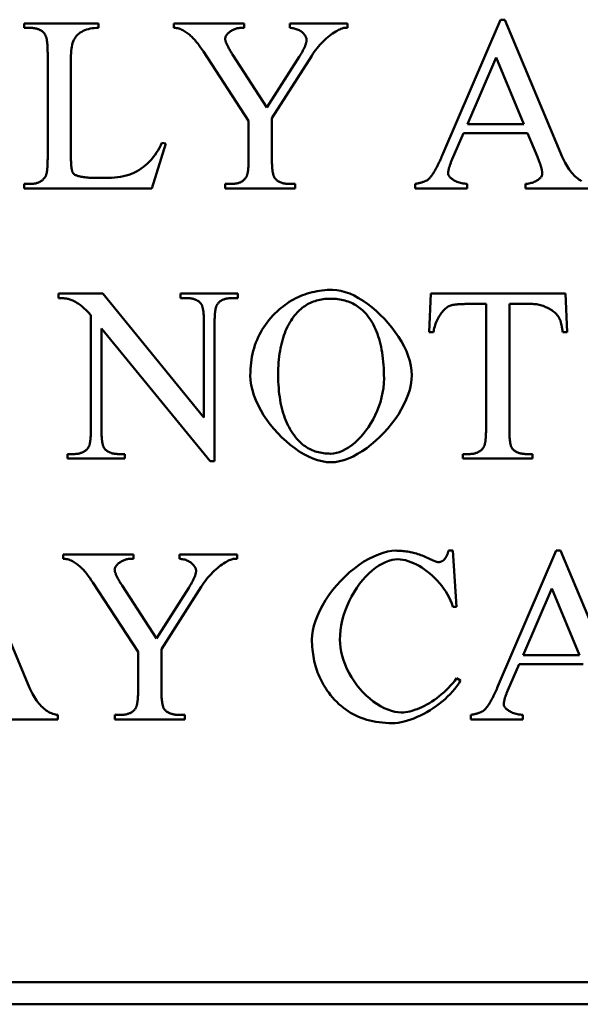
# Model space of a CAD drawing. Header units: millimetres. Extents: x 163 to 2699, y 224 to 730.
# Tile 4 of 168: x 207.21 to 212.31, y 436.52 to 445.48. Entities that reach past the tile are written whole.
import ezdxf

# ---------------------------------------------------------------- set-up
doc = ezdxf.new("R2010")
doc.units = ezdxf.units.MM
doc.layers.add('可見 (ISO)', color=7, linetype='Continuous', lineweight=50)

msp = doc.modelspace()

# ---------------------------------------------------------------- linework, layer by layer
at = {"layer": '可見 (ISO)'}
for p, q in [((207.2478, 445.4436), (207.9255, 445.4436)), ((207.2478, 445.4031), (207.2478, 445.4436)), ((207.3042, 445.4031), (207.2478, 445.4031)), ((207.9255, 445.4436), (207.9255, 445.4031)), ((208.6081, 445.4436), (209.2478, 445.4436)), ((208.6081, 445.4031), (208.6081, 445.4436)), ((209.2478, 445.4031), (209.2147, 445.4031)), ((209.2478, 445.4436), (209.2478, 445.4031)), ((209.6645, 445.4031), (209.6645, 445.4436)), ((209.6645, 445.4436), (210.189, 445.4436)), ((210.189, 445.4031), (210.1596, 445.4031)), ((210.189, 445.4436), (210.189, 445.4031)), ((211.0505, 444.2438), (211.5799, 445.4779)), ((211.5799, 445.4779), (211.6191, 445.4779)), ((211.6191, 445.4779), (212.1412, 444.2304)), ((207.4623, 444.2095), (207.4623, 445.1777)), ((207.6743, 445.1531), (207.6743, 444.2107)), ((209.2895, 444.5576), (208.8789, 445.1875)), ((209.1436, 445.1617), (209.4561, 444.6777)), ((209.4561, 444.6777), (209.7503, 445.1409)), ((209.863, 445.1495), (209.5015, 444.5808)), ((211.5395, 445.1335), (211.2784, 444.5269)), ((211.7919, 444.5269), (211.5395, 445.1335)), ((209.2895, 444.2034), (209.2895, 444.5576)), ((209.5015, 444.5808), (209.5015, 444.2034)), ((211.2784, 444.5269), (211.7919, 444.5269)), ((211.2429, 444.4448), (211.1412, 444.2095)), ((211.8262, 444.4448), (211.2429, 444.4448)), ((211.9157, 444.2304), (211.8262, 444.4448)), ((208.537, 444.3517), (208.4084, 443.9436)), ((208.5003, 444.359), (208.537, 444.3517)), ((207.2478, 443.984), (207.3042, 443.984)), ((207.2478, 443.9436), (207.2478, 443.984)), ((207.9059, 444.0392), (208.015, 444.0392)), ((209.0775, 443.984), (209.1302, 443.984)), ((209.0775, 443.9436), (209.0775, 443.984)), ((209.6645, 443.984), (209.7135, 443.984)), ((209.7135, 443.984), (209.7135, 443.9436)), ((210.8042, 443.9436), (210.8042, 443.984)), ((211.2772, 443.984), (211.2772, 443.9436)), ((211.8066, 443.9436), (211.8066, 443.984)), ((208.4084, 443.9436), (207.2478, 443.9436)), ((209.7135, 443.9436), (209.0775, 443.9436)), ((211.2772, 443.9436), (210.8042, 443.9436)), ((212.3985, 443.9436), (211.8066, 443.9436)), ((207.5597, 442.9458), (207.5597, 442.9862)), ((207.5597, 442.9862), (207.9641, 442.9862)), ((207.9641, 442.9862), (208.8833, 441.86)), ((208.6713, 442.9862), (209.1921, 442.9862)), ((208.6713, 442.9458), (208.6713, 442.9862)), ((209.1921, 442.9862), (209.1921, 442.9458)), ((210.9298, 442.6345), (210.947, 442.9862)), ((210.947, 442.9862), (212.1713, 442.9862)), ((212.1713, 442.9862), (212.1872, 442.6345)), ((208.7227, 442.9458), (208.6713, 442.9458)), ((209.1921, 442.9458), (209.1394, 442.9458)), ((211.4482, 442.8918), (211.2681, 442.8918)), ((211.4482, 441.746), (211.4482, 442.8918)), ((211.6602, 442.8918), (211.6602, 441.746)), ((211.871, 442.8918), (211.6602, 442.8918)), ((207.8551, 441.746), (207.8551, 442.7889)), ((208.8833, 441.86), (208.8833, 442.7264)), ((208.9801, 442.7264), (208.9801, 441.4617)), ((207.9519, 442.67), (207.9519, 441.746)), ((208.9409, 441.4617), (207.9519, 442.67)), ((210.9715, 442.6345), (210.9298, 442.6345)), ((212.1872, 442.6345), (212.1455, 442.6345)), ((207.6431, 441.5266), (207.6945, 441.5266)), ((207.6431, 441.4862), (207.6431, 441.5266)), ((208.1639, 441.4862), (207.6431, 441.4862)), ((208.1112, 441.5266), (208.1639, 441.5266)), ((208.1639, 441.5266), (208.1639, 441.4862)), ((208.9801, 441.4617), (208.9409, 441.4617)), ((211.2362, 441.5266), (211.2889, 441.5266)), ((211.2362, 441.4862), (211.2362, 441.5266)), ((211.871, 441.4862), (211.2362, 441.4862)), ((211.8195, 441.5266), (211.871, 441.5266)), ((211.871, 441.5266), (211.871, 441.4862)), ((206.776, 440.6481), (207.2981, 439.4005)), ((207.6032, 440.6137), (208.2429, 440.6137)), ((207.6032, 440.5733), (207.6032, 440.6137)), ((208.2429, 440.5733), (208.2098, 440.5733)), ((208.2429, 440.6137), (208.2429, 440.5733)), ((208.6596, 440.5733), (208.6596, 440.6137)), ((208.6596, 440.6137), (209.1841, 440.6137)), ((209.1841, 440.5733), (209.1547, 440.5733)), ((209.1841, 440.6137), (209.1841, 440.5733)), ((211.1069, 440.6481), (211.1461, 440.6481)), ((211.1461, 440.6481), (211.1804, 440.1383)), ((211.5566, 439.414), (212.086, 440.6481)), ((212.086, 440.6481), (212.1253, 440.6481)), ((212.1253, 440.6481), (212.6473, 439.4005)), ((208.2846, 439.7277), (207.874, 440.3576)), ((208.1387, 440.3319), (208.4512, 439.8478)), ((208.4512, 439.8478), (208.7454, 440.311)), ((208.8581, 440.3196), (208.4966, 439.751)), ((212.0456, 440.3037), (211.7846, 439.6971)), ((212.2981, 439.6971), (212.0456, 440.3037)), ((211.1804, 440.1383), (211.1461, 440.1383)), ((208.2846, 439.3735), (208.2846, 439.7277)), ((208.4966, 439.751), (208.4966, 439.3735)), ((211.7846, 439.6971), (212.2981, 439.6971)), ((211.749, 439.615), (211.6473, 439.3797)), ((212.3324, 439.615), (211.749, 439.615)), ((211.1804, 439.4875), (211.2147, 439.4655)), ((207.5554, 439.1542), (207.5554, 439.1137)), ((208.0726, 439.1542), (208.1253, 439.1542)), ((208.0726, 439.1137), (208.0726, 439.1542)), ((208.6596, 439.1542), (208.7086, 439.1542)), ((208.7086, 439.1542), (208.7086, 439.1137)), ((211.3103, 439.1137), (211.3103, 439.1542)), ((211.7834, 439.1542), (211.7834, 439.1137)), ((207.5554, 439.1137), (206.9635, 439.1137)), ((208.7086, 439.1137), (208.0726, 439.1137)), ((211.7834, 439.1137), (211.3103, 439.1137)), ((203.6645, 436.7216), (259.6645, 436.7216)), ((259.6645, 436.5216), (203.6645, 436.5216))]:
    msp.add_line(p, q, dxfattribs=at)
at = {"layer": '可見 (ISO)', "flags": 128}
for points in [[(207.4316, 445.3541), (207.428, 445.3581), (207.4242, 445.362), (207.4203, 445.3656), (207.4162, 445.3691), (207.412, 445.3724), (207.4076, 445.3756), (207.4031, 445.3786), (207.3984, 445.3814), (207.3936, 445.384), (207.3887, 445.3865), (207.3836, 445.3888), (207.3783, 445.3909), (207.3729, 445.3928), (207.3674, 445.3946), (207.3617, 445.3963), (207.3559, 445.3977), (207.35, 445.399), (207.3439, 445.4001), (207.3376, 445.401), (207.3312, 445.4018), (207.3247, 445.4024), (207.318, 445.4028), (207.3112, 445.4031), (207.3042, 445.4031)], [(207.9255, 445.4031), (207.9058, 445.4029), (207.8866, 445.4016), (207.868, 445.3994), (207.8501, 445.3964), (207.833, 445.3924), (207.8166, 445.3877), (207.801, 445.382), (207.7862, 445.3756), (207.7724, 445.3684), (207.7593, 445.3603), (207.7473, 445.3514), (207.7361, 445.3417), (207.7259, 445.3312), (207.7166, 445.3198), (207.7083, 445.3076), (207.7009, 445.2945), (207.6944, 445.2804), (207.6889, 445.2654), (207.6843, 445.2494), (207.6806, 445.2324), (207.6778, 445.2144), (207.6758, 445.1952), (207.6747, 445.1748), (207.6743, 445.1531)], [(208.6718, 445.3921), (208.67, 445.393), (208.668, 445.3939), (208.666, 445.3947), (208.6639, 445.3955), (208.6618, 445.3962), (208.6596, 445.3969), (208.6573, 445.3976), (208.6549, 445.3982), (208.6525, 445.3988), (208.65, 445.3994), (208.6475, 445.3999), (208.6449, 445.4004), (208.6422, 445.4008), (208.6394, 445.4012), (208.6366, 445.4016), (208.6337, 445.4019), (208.6307, 445.4022), (208.6277, 445.4025), (208.6246, 445.4027), (208.6215, 445.4028), (208.6182, 445.403), (208.6149, 445.4031), (208.6115, 445.4031), (208.6081, 445.4031)], [(209.2147, 445.4031), (209.2081, 445.4029), (209.2012, 445.4022), (209.194, 445.4009), (209.1866, 445.3993), (209.179, 445.3972), (209.1714, 445.3947), (209.1637, 445.3919), (209.1559, 445.3886), (209.1483, 445.3851), (209.1407, 445.3812), (209.1334, 445.377), (209.1262, 445.3725), (209.1193, 445.3678), (209.1127, 445.3628), (209.1065, 445.3577), (209.1007, 445.3523), (209.0954, 445.3468), (209.0906, 445.3411), (209.0865, 445.3353), (209.0829, 445.3294), (209.0801, 445.3234), (209.078, 445.3173), (209.0767, 445.3112), (209.0762, 445.3051)], [(209.8164, 445.2953), (209.8161, 445.3008), (209.8151, 445.3065), (209.8135, 445.3125), (209.8112, 445.3186), (209.8083, 445.3248), (209.8048, 445.331), (209.8007, 445.3373), (209.796, 445.3435), (209.7908, 445.3496), (209.7851, 445.3555), (209.7788, 445.3613), (209.772, 445.3668), (209.7648, 445.3721), (209.7571, 445.3771), (209.7491, 445.3817), (209.7407, 445.386), (209.7319, 445.3898), (209.7229, 445.3932), (209.7135, 445.3962), (209.704, 445.3986), (209.6943, 445.4006), (209.6844, 445.402), (209.6745, 445.4029), (209.6645, 445.4031)], [(210.1596, 445.4031), (210.1541, 445.4026), (210.147, 445.401), (210.1386, 445.3984), (210.1289, 445.3947), (210.1182, 445.3901), (210.1066, 445.3844), (210.0942, 445.3778), (210.0811, 445.3702), (210.0675, 445.3618), (210.0535, 445.3524), (210.0393, 445.3422), (210.0248, 445.3312), (210.0102, 445.3194), (209.9956, 445.3069), (209.981, 445.2936), (209.9666, 445.2797), (209.9525, 445.2651), (209.9385, 445.25), (209.9249, 445.2343), (209.9117, 445.2181), (209.8988, 445.2015), (209.8864, 445.1845), (209.8745, 445.1671), (209.863, 445.1495)], [(207.4623, 445.1777), (207.4622, 445.1892), (207.4621, 445.2004), (207.4618, 445.2112), (207.4614, 445.2217), (207.4609, 445.2318), (207.4604, 445.2415), (207.4597, 445.2509), (207.4589, 445.2599), (207.458, 445.2685), (207.457, 445.2768), (207.4558, 445.2847), (207.4546, 445.2922), (207.4533, 445.2994), (207.4518, 445.3062), (207.4503, 445.3127), (207.4487, 445.3187), (207.4469, 445.3244), (207.445, 445.3298), (207.4431, 445.3347), (207.441, 445.3394), (207.4388, 445.3436), (207.4365, 445.3475), (207.4341, 445.351), (207.4316, 445.3541)], [(208.8789, 445.1875), (208.8699, 445.201), (208.861, 445.2139), (208.8523, 445.2263), (208.8438, 445.2382), (208.8354, 445.2496), (208.8271, 445.2605), (208.8189, 445.2709), (208.8108, 445.2808), (208.8027, 445.2903), (208.7947, 445.2994), (208.7867, 445.3081), (208.7786, 445.3164), (208.7705, 445.3244), (208.7623, 445.332), (208.7541, 445.3392), (208.7457, 445.3461), (208.7372, 445.3528), (208.7285, 445.3591), (208.7196, 445.3652), (208.7106, 445.371), (208.7013, 445.3766), (208.6918, 445.382), (208.6819, 445.3871), (208.6718, 445.3921)], [(209.0762, 445.3051), (209.0764, 445.3017), (209.0767, 445.2981), (209.0773, 445.2943), (209.0781, 445.2902), (209.0792, 445.2859), (209.0805, 445.2814), (209.082, 445.2767), (209.0837, 445.2717), (209.0857, 445.2666), (209.0879, 445.2612), (209.0904, 445.2555), (209.0931, 445.2497), (209.096, 445.2436), (209.0992, 445.2373), (209.1026, 445.2307), (209.1062, 445.224), (209.1101, 445.217), (209.1142, 445.2097), (209.1185, 445.2023), (209.1231, 445.1946), (209.1278, 445.1868), (209.1329, 445.1786), (209.1381, 445.1703), (209.1436, 445.1617)], [(209.7503, 445.1409), (209.7557, 445.1495), (209.7608, 445.1579), (209.7658, 445.1661), (209.7705, 445.1741), (209.775, 445.182), (209.7792, 445.1896), (209.7832, 445.1971), (209.787, 445.2043), (209.7906, 445.2114), (209.7939, 445.2183), (209.797, 445.225), (209.7999, 445.2316), (209.8025, 445.2379), (209.805, 445.2441), (209.8071, 445.25), (209.8091, 445.2558), (209.8108, 445.2614), (209.8123, 445.2668), (209.8136, 445.272), (209.8146, 445.2771), (209.8154, 445.2819), (209.816, 445.2866), (209.8163, 445.291), (209.8164, 445.2953)], [(208.015, 444.0392), (208.0434, 444.0397), (208.0712, 444.0414), (208.0983, 444.0442), (208.1248, 444.0482), (208.1506, 444.0533), (208.1757, 444.0597), (208.2002, 444.0673), (208.2241, 444.0762), (208.2472, 444.0862), (208.2697, 444.0975), (208.2915, 444.1099), (208.3126, 444.1235), (208.333, 444.1382), (208.3526, 444.1541), (208.3714, 444.1709), (208.3895, 444.1888), (208.4067, 444.2076), (208.423, 444.2272), (208.4384, 444.2477), (208.4528, 444.2689), (208.4663, 444.2907), (208.4787, 444.3131), (208.4901, 444.3359), (208.5003, 444.359)], [(210.9255, 444.0269), (210.9302, 444.0316), (210.935, 444.0367), (210.9398, 444.0421), (210.9446, 444.0479), (210.9495, 444.0541), (210.9545, 444.0607), (210.9594, 444.0677), (210.9645, 444.075), (210.9695, 444.0827), (210.9746, 444.0908), (210.9798, 444.0993), (210.9849, 444.1081), (210.9902, 444.1173), (210.9954, 444.1269), (211.0008, 444.1369), (211.0061, 444.1473), (211.0115, 444.158), (211.017, 444.1692), (211.0224, 444.1807), (211.028, 444.1925), (211.0335, 444.2048), (211.0392, 444.2174), (211.0448, 444.2304), (211.0505, 444.2438)], [(207.439, 444.0465), (207.4409, 444.0496), (207.4427, 444.0529), (207.4444, 444.0566), (207.4461, 444.0606), (207.4477, 444.0649), (207.4492, 444.0696), (207.4506, 444.0746), (207.4519, 444.0799), (207.4532, 444.0855), (207.4544, 444.0915), (207.4554, 444.0978), (207.4565, 444.1044), (207.4574, 444.1114), (207.4582, 444.1187), (207.459, 444.1263), (207.4597, 444.1342), (207.4603, 444.1425), (207.4608, 444.1511), (207.4613, 444.16), (207.4616, 444.1692), (207.4619, 444.1788), (207.4621, 444.1887), (207.4622, 444.199), (207.4623, 444.2095)], [(207.6743, 444.2107), (207.6743, 444.2032), (207.6744, 444.1958), (207.6746, 444.1887), (207.6748, 444.1817), (207.675, 444.1749), (207.6754, 444.1684), (207.6757, 444.162), (207.6762, 444.1559), (207.6767, 444.1499), (207.6773, 444.1441), (207.6779, 444.1386), (207.6786, 444.1332), (207.6793, 444.1281), (207.6801, 444.1231), (207.681, 444.1184), (207.6819, 444.1138), (207.6829, 444.1094), (207.6839, 444.1053), (207.685, 444.1013), (207.6862, 444.0976), (207.6874, 444.094), (207.6887, 444.0906), (207.69, 444.0875), (207.6914, 444.0845)], [(209.265, 444.0416), (209.267, 444.0447), (209.2689, 444.0482), (209.2707, 444.0519), (209.2725, 444.056), (209.2741, 444.0604), (209.2757, 444.0651), (209.2772, 444.0701), (209.2786, 444.0754), (209.2799, 444.081), (209.2811, 444.087), (209.2823, 444.0933), (209.2833, 444.0998), (209.2843, 444.1067), (209.2852, 444.1139), (209.286, 444.1215), (209.2868, 444.1293), (209.2874, 444.1375), (209.2879, 444.1459), (209.2884, 444.1547), (209.2888, 444.1638), (209.2891, 444.1733), (209.2893, 444.183), (209.2894, 444.193), (209.2895, 444.2034)], [(209.5015, 444.2034), (209.5015, 444.192), (209.5017, 444.181), (209.502, 444.1704), (209.5023, 444.1601), (209.5028, 444.1502), (209.5034, 444.1407), (209.5041, 444.1315), (209.5049, 444.1226), (209.5058, 444.1142), (209.5068, 444.1061), (209.5079, 444.0983), (209.5091, 444.091), (209.5105, 444.0839), (209.5119, 444.0773), (209.5135, 444.071), (209.5151, 444.065), (209.5169, 444.0595), (209.5187, 444.0543), (209.5207, 444.0494), (209.5228, 444.0449), (209.5249, 444.0408), (209.5272, 444.037), (209.5296, 444.0336), (209.5321, 444.0306)], [(211.1412, 444.2095), (211.1381, 444.2022), (211.1351, 444.1951), (211.1323, 444.1882), (211.1296, 444.1814), (211.127, 444.1747), (211.1246, 444.1682), (211.1223, 444.1619), (211.1201, 444.1557), (211.118, 444.1497), (211.1161, 444.1439), (211.1144, 444.1382), (211.1127, 444.1326), (211.1112, 444.1272), (211.1098, 444.122), (211.1085, 444.1169), (211.1074, 444.112), (211.1064, 444.1073), (211.1056, 444.1027), (211.1049, 444.0982), (211.1043, 444.0939), (211.1038, 444.0898), (211.1035, 444.0859), (211.1033, 444.082), (211.1032, 444.0784)], [(211.9598, 444.0759), (211.9597, 444.0801), (211.9595, 444.0845), (211.9591, 444.0891), (211.9586, 444.0938), (211.9579, 444.0988), (211.9571, 444.104), (211.9561, 444.1093), (211.9549, 444.1149), (211.9536, 444.1206), (211.9522, 444.1266), (211.9506, 444.1327), (211.9488, 444.1391), (211.9469, 444.1456), (211.9448, 444.1523), (211.9426, 444.1592), (211.9402, 444.1664), (211.9377, 444.1737), (211.935, 444.1812), (211.9322, 444.1889), (211.9292, 444.1968), (211.926, 444.2049), (211.9228, 444.2132), (211.9193, 444.2217), (211.9157, 444.2304)], [(212.1412, 444.2304), (212.1492, 444.2118), (212.1576, 444.194), (212.1664, 444.1767), (212.1756, 444.1602), (212.1851, 444.1443), (212.1949, 444.1291), (212.2049, 444.1146), (212.2153, 444.1009), (212.2259, 444.0878), (212.2367, 444.0754), (212.2477, 444.0638), (212.2588, 444.053), (212.2702, 444.0428), (212.2816, 444.0335), (212.2932, 444.0249), (212.3049, 444.0171), (212.3166, 444.0101)], [(207.6914, 444.0845), (207.6933, 444.0816), (207.6957, 444.0787), (207.6985, 444.0759), (207.7019, 444.0731), (207.7057, 444.0703), (207.7101, 444.0676), (207.7151, 444.065), (207.7206, 444.0624), (207.7268, 444.0599), (207.7335, 444.0576), (207.741, 444.0553), (207.749, 444.0531), (207.7578, 444.0511), (207.7673, 444.0492), (207.7775, 444.0474), (207.7885, 444.0458), (207.8002, 444.0443), (207.8128, 444.043), (207.8261, 444.0419), (207.8403, 444.0409), (207.8554, 444.0402), (207.8713, 444.0396), (207.8881, 444.0393), (207.9059, 444.0392)], [(211.1032, 444.0784), (211.1035, 444.074), (211.1046, 444.0695), (211.1063, 444.0648), (211.1086, 444.06), (211.1116, 444.0551), (211.1152, 444.0502), (211.1195, 444.0453), (211.1244, 444.0403), (211.1298, 444.0354), (211.1359, 444.0305), (211.1426, 444.0258), (211.1498, 444.0211), (211.1576, 444.0166), (211.1659, 444.0122), (211.1748, 444.0081), (211.1842, 444.0041), (211.1941, 444.0005), (211.2045, 443.997), (211.2155, 443.994), (211.2269, 443.9912), (211.2388, 443.9888), (211.2511, 443.9868), (211.264, 443.9852), (211.2772, 443.984)], [(211.8066, 443.984), (211.8177, 443.9849), (211.8284, 443.9862), (211.8389, 443.9879), (211.849, 443.99), (211.8589, 443.9925), (211.8683, 443.9953), (211.8774, 443.9984), (211.8861, 444.0019), (211.8944, 444.0056), (211.9023, 444.0095), (211.9098, 444.0137), (211.9168, 444.018), (211.9233, 444.0226), (211.9294, 444.0272), (211.9349, 444.032), (211.94, 444.0369), (211.9445, 444.0418), (211.9485, 444.0468), (211.9519, 444.0517), (211.9547, 444.0567), (211.9569, 444.0616), (211.9585, 444.0665), (211.9595, 444.0713), (211.9598, 444.0759)], [(207.3042, 443.984), (207.312, 443.9841), (207.3195, 443.9845), (207.3269, 443.985), (207.3341, 443.9858), (207.3412, 443.9867), (207.348, 443.9879), (207.3546, 443.9893), (207.3611, 443.991), (207.3674, 443.9928), (207.3735, 443.9949), (207.3794, 443.9972), (207.3851, 443.9997), (207.3906, 444.0024), (207.3959, 444.0053), (207.4011, 444.0084), (207.406, 444.0118), (207.4108, 444.0154), (207.4154, 444.0192), (207.4198, 444.0232), (207.424, 444.0274), (207.428, 444.0319), (207.4319, 444.0365), (207.4355, 444.0414), (207.439, 444.0465)], [(209.1302, 443.984), (209.138, 443.9841), (209.1457, 443.9844), (209.1532, 443.9849), (209.1605, 443.9856), (209.1675, 443.9865), (209.1744, 443.9876), (209.1811, 443.9889), (209.1876, 443.9904), (209.1939, 443.9921), (209.2, 443.994), (209.2059, 443.9961), (209.2117, 443.9984), (209.2172, 444.0009), (209.2225, 444.0036), (209.2276, 444.0065), (209.2326, 444.0096), (209.2373, 444.0129), (209.2418, 444.0164), (209.2462, 444.0201), (209.2503, 444.024), (209.2543, 444.0281), (209.258, 444.0324), (209.2616, 444.0369), (209.265, 444.0416)], [(209.5321, 444.0306), (209.5357, 444.0268), (209.5394, 444.0232), (209.5433, 444.0197), (209.5474, 444.0164), (209.5516, 444.0132), (209.556, 444.0102), (209.5606, 444.0074), (209.5654, 444.0047), (209.5703, 444.0022), (209.5754, 443.9999), (209.5806, 443.9977), (209.586, 443.9957), (209.5916, 443.9938), (209.5974, 443.9921), (209.6034, 443.9906), (209.6095, 443.9892), (209.6157, 443.988), (209.6222, 443.9869), (209.6288, 443.986), (209.6356, 443.9853), (209.6426, 443.9848), (209.6497, 443.9844), (209.657, 443.9841), (209.6645, 443.984)], [(210.8042, 443.984), (210.8119, 443.9855), (210.8194, 443.9869), (210.8267, 443.9885), (210.8338, 443.99), (210.8406, 443.9915), (210.8472, 443.9931), (210.8535, 443.9948), (210.8596, 443.9964), (210.8655, 443.9981), (210.8711, 443.9998), (210.8765, 444.0016), (210.8817, 444.0033), (210.8866, 444.0051), (210.8913, 444.007), (210.8958, 444.0088), (210.9, 444.0107), (210.904, 444.0126), (210.9078, 444.0146), (210.9113, 444.0166), (210.9146, 444.0186), (210.9177, 444.0206), (210.9205, 444.0227), (210.9231, 444.0248), (210.9255, 444.0269)], [(209.5487, 442.8244), (209.5664, 442.8404), (209.5844, 442.8558), (209.6027, 442.8704), (209.6213, 442.8844), (209.6402, 442.8976), (209.6593, 442.9102), (209.6788, 442.9221), (209.6985, 442.9334), (209.7185, 442.9439), (209.7388, 442.9538), (209.7594, 442.963), (209.7803, 442.9715), (209.8015, 442.9793), (209.823, 442.9865), (209.8447, 442.9929), (209.8668, 442.9987), (209.8891, 443.0038), (209.9118, 443.0083), (209.9347, 443.012), (209.9579, 443.0151), (209.9814, 443.0175), (210.0052, 443.0192), (210.0292, 443.0202), (210.0536, 443.0205)], [(210.0536, 443.0205), (210.0909, 443.0182), (210.1293, 443.0116), (210.1687, 443.0008), (210.2087, 442.9861), (210.2491, 442.9678), (210.2898, 442.946), (210.3303, 442.9211), (210.3706, 442.8932), (210.4103, 442.8626), (210.4492, 442.8296), (210.4871, 442.7944), (210.5237, 442.7572), (210.5588, 442.7183), (210.5921, 442.6778), (210.6234, 442.6362), (210.6525, 442.5935), (210.679, 442.5501), (210.7028, 442.5061), (210.7236, 442.4619), (210.7412, 442.4176), (210.7553, 442.3735), (210.7656, 442.3298), (210.772, 442.2868), (210.7742, 442.2448)], [(207.6566, 442.936), (207.6538, 442.9368), (207.651, 442.9375), (207.6481, 442.9383), (207.645, 442.939), (207.6418, 442.9396), (207.6386, 442.9402), (207.6351, 442.9408), (207.6316, 442.9414), (207.628, 442.9419), (207.6243, 442.9424), (207.6204, 442.9429), (207.6164, 442.9433), (207.6123, 442.9437), (207.6081, 442.9441), (207.6038, 442.9444), (207.5994, 442.9447), (207.5948, 442.9449), (207.5901, 442.9452), (207.5854, 442.9453), (207.5805, 442.9455), (207.5755, 442.9456), (207.5703, 442.9457), (207.5651, 442.9457), (207.5597, 442.9458)], [(207.8551, 442.7889), (207.8469, 442.7984), (207.8388, 442.8076), (207.8306, 442.8165), (207.8224, 442.8252), (207.8142, 442.8335), (207.806, 442.8415), (207.7977, 442.8493), (207.7894, 442.8567), (207.7812, 442.8639), (207.7729, 442.8707), (207.7646, 442.8773), (207.7563, 442.8836), (207.748, 442.8896), (207.7396, 442.8952), (207.7313, 442.9006), (207.723, 442.9057), (207.7147, 442.9105), (207.7064, 442.915), (207.698, 442.9193), (207.6897, 442.9232), (207.6814, 442.9268), (207.6731, 442.9302), (207.6648, 442.9332), (207.6566, 442.936)], [(208.8526, 442.8992), (208.8491, 442.903), (208.8454, 442.9066), (208.8415, 442.9101), (208.8374, 442.9134), (208.8332, 442.9166), (208.8289, 442.9196), (208.8244, 442.9224), (208.8197, 442.9251), (208.8148, 442.9276), (208.8098, 442.9299), (208.8047, 442.9321), (208.7993, 442.9341), (208.7938, 442.936), (208.7882, 442.9377), (208.7824, 442.9392), (208.7764, 442.9406), (208.7702, 442.9418), (208.7639, 442.9429), (208.7575, 442.9437), (208.7508, 442.9445), (208.7441, 442.945), (208.7371, 442.9454), (208.73, 442.9457), (208.7227, 442.9458)], [(208.8833, 442.7264), (208.8832, 442.7378), (208.8831, 442.7488), (208.8828, 442.7594), (208.8824, 442.7697), (208.8819, 442.7796), (208.8814, 442.7891), (208.8807, 442.7983), (208.8799, 442.8071), (208.879, 442.8156), (208.8779, 442.8237), (208.8768, 442.8315), (208.8756, 442.8388), (208.8743, 442.8459), (208.8728, 442.8525), (208.8713, 442.8588), (208.8697, 442.8647), (208.8679, 442.8703), (208.866, 442.8755), (208.8641, 442.8804), (208.862, 442.8849), (208.8598, 442.889), (208.8575, 442.8928), (208.8551, 442.8962), (208.8526, 442.8992)], [(209.1394, 442.9458), (209.1315, 442.9457), (209.1239, 442.9454), (209.1164, 442.9449), (209.1091, 442.9442), (209.102, 442.9433), (209.0951, 442.9422), (209.0884, 442.9409), (209.0819, 442.9394), (209.0756, 442.9377), (209.0695, 442.9358), (209.0636, 442.9337), (209.0579, 442.9314), (209.0524, 442.9289), (209.0471, 442.9262), (209.0419, 442.9233), (209.037, 442.9202), (209.0323, 442.9169), (209.0277, 442.9134), (209.0234, 442.9097), (209.0192, 442.9058), (209.0153, 442.9017), (209.0115, 442.8974), (209.008, 442.8929), (209.0046, 442.8882)], [(210.0328, 442.9396), (210.0162, 442.9394), (209.9998, 442.9386), (209.9838, 442.9373), (209.968, 442.9355), (209.9525, 442.9331), (209.9373, 442.9303), (209.9223, 442.9269), (209.9076, 442.923), (209.8932, 442.9186), (209.8791, 442.9137), (209.8653, 442.9082), (209.8517, 442.9023), (209.8384, 442.8958), (209.8254, 442.8888), (209.8127, 442.8812), (209.8002, 442.8732), (209.788, 442.8646), (209.7761, 442.8555), (209.7645, 442.8459), (209.7531, 442.8358), (209.742, 442.8252), (209.7312, 442.814), (209.7207, 442.8023), (209.7105, 442.7901)], [(210.3686, 442.7889), (210.3583, 442.8012), (210.3477, 442.813), (210.3368, 442.8242), (210.3255, 442.835), (210.314, 442.8452), (210.3021, 442.8548), (210.2899, 442.864), (210.2773, 442.8726), (210.2645, 442.8808), (210.2513, 442.8883), (210.2378, 442.8954), (210.224, 442.902), (210.2098, 442.908), (210.1953, 442.9135), (210.1805, 442.9184), (210.1654, 442.9229), (210.15, 442.9268), (210.1342, 442.9302), (210.1181, 442.9331), (210.1017, 442.9354), (210.0849, 442.9373), (210.0679, 442.9386), (210.0505, 442.9394), (210.0328, 442.9396)], [(211.2681, 442.8918), (211.2594, 442.8918), (211.2509, 442.8917), (211.2427, 442.8916), (211.2346, 442.8914), (211.2268, 442.8912), (211.2192, 442.8908), (211.2118, 442.8905), (211.2046, 442.8901), (211.1976, 442.8896), (211.1909, 442.8891), (211.1843, 442.8885), (211.178, 442.8879), (211.1719, 442.8872), (211.166, 442.8864), (211.1603, 442.8856), (211.1548, 442.8848), (211.1495, 442.8838), (211.1444, 442.8829), (211.1396, 442.8819), (211.135, 442.8808), (211.1305, 442.8796), (211.1263, 442.8785), (211.1223, 442.8772), (211.1186, 442.8759)], [(212.1124, 442.7668), (212.1077, 442.7748), (212.1023, 442.7827), (212.096, 442.7905), (212.0891, 442.7982), (212.0815, 442.8058), (212.0733, 442.8133), (212.0646, 442.8205), (212.0553, 442.8276), (212.0455, 442.8344), (212.0353, 442.841), (212.0247, 442.8473), (212.0138, 442.8532), (212.0025, 442.8589), (211.991, 442.8642), (211.9793, 442.8691), (211.9674, 442.8736), (211.9553, 442.8777), (211.9432, 442.8813), (211.931, 442.8844), (211.9189, 442.887), (211.9067, 442.8891), (211.8947, 442.8906), (211.8828, 442.8915), (211.871, 442.8918)], [(209.0046, 442.8882), (209.0026, 442.885), (209.0007, 442.8816), (208.9988, 442.8779), (208.9971, 442.8738), (208.9954, 442.8694), (208.9939, 442.8647), (208.9924, 442.8597), (208.991, 442.8544), (208.9897, 442.8488), (208.9884, 442.8428), (208.9873, 442.8365), (208.9862, 442.83), (208.9852, 442.8231), (208.9843, 442.8158), (208.9835, 442.8083), (208.9828, 442.8005), (208.9822, 442.7923), (208.9816, 442.7838), (208.9811, 442.7751), (208.9808, 442.766), (208.9805, 442.7565), (208.9803, 442.7468), (208.9801, 442.7368), (208.9801, 442.7264)], [(209.3048, 442.2423), (209.3053, 442.2718), (209.3065, 442.3009), (209.3086, 442.3294), (209.3116, 442.3576), (209.3154, 442.3852), (209.3201, 442.4124), (209.3256, 442.4392), (209.3319, 442.4655), (209.3391, 442.4914), (209.3472, 442.5167), (209.3561, 442.5417), (209.3658, 442.5662), (209.3764, 442.5902), (209.3878, 442.6138), (209.4001, 442.6369), (209.4132, 442.6595), (209.4272, 442.6817), (209.442, 442.7035), (209.4577, 442.7248), (209.4742, 442.7456), (209.4916, 442.766), (209.5098, 442.7859), (209.5288, 442.8054), (209.5487, 442.8244)], [(211.1186, 442.8759), (211.1112, 442.8728), (211.1037, 442.8687), (211.0961, 442.8637), (211.0883, 442.8579), (211.0804, 442.8512), (211.0725, 442.8437), (211.0646, 442.8355), (211.0567, 442.8267), (211.049, 442.8172), (211.0414, 442.8071), (211.0339, 442.7966), (211.0266, 442.7855), (211.0197, 442.7741), (211.013, 442.7622), (211.0066, 442.7501), (211.0006, 442.7377), (210.9951, 442.725), (210.99, 442.7122), (210.9854, 442.6993), (210.9814, 442.6862), (210.9779, 442.6732), (210.9751, 442.6602), (210.9729, 442.6473), (210.9715, 442.6345)], [(209.7105, 442.7901), (209.6981, 442.7743), (209.6862, 442.7579), (209.6749, 442.7409), (209.664, 442.7233), (209.6538, 442.7051), (209.644, 442.6863), (209.6348, 442.6669), (209.626, 442.6469), (209.6179, 442.6263), (209.6102, 442.6051), (209.6031, 442.5833), (209.5965, 442.561), (209.5904, 442.538), (209.5849, 442.5144), (209.5799, 442.4903), (209.5754, 442.4655), (209.5714, 442.4402), (209.568, 442.4142), (209.5651, 442.3877), (209.5627, 442.3605), (209.5609, 442.3328), (209.5596, 442.3045), (209.5588, 442.2755), (209.5585, 442.246)], [(210.5205, 442.2154), (210.5203, 442.2471), (210.5195, 442.2781), (210.5181, 442.3085), (210.5163, 442.3382), (210.5139, 442.3672), (210.511, 442.3955), (210.5076, 442.4232), (210.5036, 442.4501), (210.4992, 442.4764), (210.4941, 442.502), (210.4886, 442.5269), (210.4825, 442.5512), (210.4759, 442.5747), (210.4688, 442.5976), (210.4612, 442.6198), (210.453, 442.6413), (210.4443, 442.6621), (210.435, 442.6823), (210.4253, 442.7018), (210.415, 442.7205), (210.4042, 442.7387), (210.3928, 442.7561), (210.381, 442.7728), (210.3686, 442.7889)], [(212.1455, 442.6345), (212.1445, 442.6421), (212.1434, 442.6495), (212.1423, 442.6567), (212.1412, 442.6637), (212.14, 442.6706), (212.1389, 442.6772), (212.1376, 442.6837), (212.1364, 442.69), (212.1351, 442.6962), (212.1338, 442.7021), (212.1325, 442.7079), (212.1311, 442.7135), (212.1297, 442.719), (212.1283, 442.7242), (212.1269, 442.7293), (212.1254, 442.7342), (212.1239, 442.7389), (212.1223, 442.7434), (212.1207, 442.7478), (212.1191, 442.7519), (212.1175, 442.7559), (212.1158, 442.7597), (212.1142, 442.7634), (212.1124, 442.7668)], [(210.0365, 441.4519), (209.9972, 441.4541), (209.9569, 441.4608), (209.916, 441.4715), (209.8746, 441.4861), (209.833, 441.5044), (209.7913, 441.5261), (209.7499, 441.551), (209.709, 441.5789), (209.6687, 441.6096), (209.6294, 441.6427), (209.5912, 441.6782), (209.5544, 441.7157), (209.5192, 441.755), (209.4858, 441.7959), (209.4546, 441.8382), (209.4256, 441.8816), (209.3992, 441.926), (209.3756, 441.971), (209.3549, 442.0164), (209.3375, 442.0621), (209.3236, 442.1077), (209.3133, 442.1532), (209.307, 442.1981), (209.3048, 442.2423)], [(209.5585, 442.246), (209.5588, 442.2157), (209.5596, 442.1859), (209.561, 442.1568), (209.5629, 442.1282), (209.5653, 442.1002), (209.5683, 442.0728), (209.5719, 442.046), (209.5759, 442.0198), (209.5806, 441.9942), (209.5857, 441.9692), (209.5915, 441.9448), (209.5977, 441.9209), (209.6045, 441.8977), (209.6119, 441.8751), (209.6198, 441.853), (209.6282, 441.8315), (209.6372, 441.8106), (209.6467, 441.7904), (209.6568, 441.7707), (209.6674, 441.7516), (209.6786, 441.733), (209.6903, 441.7151), (209.7026, 441.6978), (209.7154, 441.6811)], [(210.034, 441.5303), (210.0607, 441.532), (210.0879, 441.537), (210.1154, 441.5452), (210.1432, 441.5564), (210.1711, 441.5705), (210.1989, 441.5874), (210.2266, 441.6069), (210.2538, 441.629), (210.2806, 441.6534), (210.3067, 441.68), (210.332, 441.7088), (210.3563, 441.7396), (210.3796, 441.7722), (210.4016, 441.8065), (210.4222, 441.8424), (210.4412, 441.8798), (210.4586, 441.9185), (210.4741, 441.9584), (210.4877, 441.9994), (210.4991, 442.0412), (210.5083, 442.0839), (210.515, 442.1272), (210.5191, 442.1711), (210.5205, 442.2154)], [(210.7742, 442.2448), (210.772, 442.2015), (210.7655, 442.1574), (210.7551, 442.1125), (210.7408, 442.0673), (210.7231, 442.022), (210.702, 441.9766), (210.6779, 441.9317), (210.651, 441.8873), (210.6216, 441.8437), (210.5898, 441.8011), (210.5559, 441.7598), (210.5202, 441.7201), (210.4829, 441.6822), (210.4443, 441.6463), (210.4045, 441.6126), (210.3639, 441.5815), (210.3226, 441.5531), (210.281, 441.5277), (210.2392, 441.5055), (210.1975, 441.4869), (210.1561, 441.4719), (210.1153, 441.461), (210.0754, 441.4542), (210.0365, 441.4519)], [(207.8306, 441.5842), (207.8326, 441.5874), (207.8345, 441.5908), (207.8363, 441.5945), (207.8381, 441.5986), (207.8397, 441.603), (207.8413, 441.6077), (207.8428, 441.6127), (207.8442, 441.618), (207.8455, 441.6237), (207.8467, 441.6296), (207.8479, 441.6359), (207.849, 441.6425), (207.8499, 441.6494), (207.8508, 441.6566), (207.8516, 441.6641), (207.8524, 441.6719), (207.853, 441.6801), (207.8535, 441.6886), (207.854, 441.6974), (207.8544, 441.7065), (207.8547, 441.7159), (207.8549, 441.7256), (207.855, 441.7356), (207.8551, 441.746)], [(207.9519, 441.746), (207.9519, 441.7346), (207.9521, 441.7237), (207.9524, 441.713), (207.9527, 441.7027), (207.9532, 441.6928), (207.9537, 441.6833), (207.9544, 441.6741), (207.9552, 441.6653), (207.956, 441.6568), (207.957, 441.6487), (207.9581, 441.641), (207.9592, 441.6336), (207.9605, 441.6266), (207.9619, 441.6199), (207.9634, 441.6136), (207.965, 441.6077), (207.9666, 441.6021), (207.9684, 441.5969), (207.9703, 441.592), (207.9723, 441.5875), (207.9744, 441.5834), (207.9766, 441.5797), (207.9789, 441.5763), (207.9813, 441.5732)], [(211.4237, 441.5842), (211.4257, 441.5874), (211.4276, 441.5908), (211.4295, 441.5945), (211.4312, 441.5986), (211.4329, 441.603), (211.4344, 441.6077), (211.4359, 441.6127), (211.4373, 441.618), (211.4386, 441.6237), (211.4399, 441.6296), (211.441, 441.6359), (211.4421, 441.6425), (211.4431, 441.6494), (211.444, 441.6566), (211.4448, 441.6641), (211.4455, 441.6719), (211.4461, 441.6801), (211.4467, 441.6886), (211.4472, 441.6974), (211.4475, 441.7065), (211.4478, 441.7159), (211.448, 441.7256), (211.4482, 441.7356), (211.4482, 441.746)], [(211.6602, 441.746), (211.6603, 441.7346), (211.6604, 441.7237), (211.6607, 441.713), (211.661, 441.7027), (211.6615, 441.6928), (211.6621, 441.6833), (211.6627, 441.6741), (211.6635, 441.6653), (211.6644, 441.6568), (211.6653, 441.6487), (211.6664, 441.641), (211.6676, 441.6336), (211.6689, 441.6266), (211.6702, 441.6199), (211.6717, 441.6136), (211.6733, 441.6077), (211.675, 441.6021), (211.6768, 441.5969), (211.6787, 441.592), (211.6807, 441.5875), (211.6827, 441.5834), (211.6849, 441.5797), (211.6872, 441.5763), (211.6896, 441.5732)], [(209.7154, 441.6811), (209.7255, 441.6688), (209.7359, 441.657), (209.7466, 441.6457), (209.7576, 441.635), (209.7688, 441.6248), (209.7803, 441.6151), (209.7921, 441.606), (209.8042, 441.5973), (209.8165, 441.5892), (209.8291, 441.5816), (209.8419, 441.5745), (209.8551, 441.568), (209.8685, 441.562), (209.8822, 441.5565), (209.8961, 441.5515), (209.9104, 441.5471), (209.9249, 441.5431), (209.9396, 441.5397), (209.9547, 441.5369), (209.97, 441.5345), (209.9856, 441.5327), (210.0015, 441.5314), (210.0176, 441.5306), (210.034, 441.5303)], [(207.6945, 441.5266), (207.7025, 441.5267), (207.7103, 441.527), (207.7178, 441.5275), (207.7252, 441.5282), (207.7324, 441.5291), (207.7393, 441.5302), (207.7461, 441.5315), (207.7527, 441.533), (207.7591, 441.5347), (207.7652, 441.5366), (207.7712, 441.5387), (207.777, 441.541), (207.7825, 441.5435), (207.7879, 441.5462), (207.7931, 441.5491), (207.798, 441.5522), (207.8028, 441.5555), (207.8074, 441.559), (207.8117, 441.5627), (207.8159, 441.5666), (207.8199, 441.5707), (207.8236, 441.575), (207.8272, 441.5795), (207.8306, 441.5842)], [(207.9813, 441.5732), (207.985, 441.5694), (207.9888, 441.5658), (207.9927, 441.5623), (207.9968, 441.559), (208.0011, 441.5558), (208.0055, 441.5528), (208.0101, 441.55), (208.0148, 441.5473), (208.0197, 441.5448), (208.0247, 441.5425), (208.0299, 441.5403), (208.0352, 441.5383), (208.0407, 441.5364), (208.0464, 441.5347), (208.0522, 441.5332), (208.0581, 441.5318), (208.0642, 441.5306), (208.0705, 441.5296), (208.0769, 441.5287), (208.0834, 441.5279), (208.0901, 441.5274), (208.097, 441.527), (208.104, 441.5267), (208.1112, 441.5266)], [(211.2889, 441.5266), (211.2968, 441.5267), (211.3044, 441.527), (211.3119, 441.5275), (211.3192, 441.5282), (211.3263, 441.5291), (211.3332, 441.5302), (211.3399, 441.5315), (211.3464, 441.533), (211.3527, 441.5347), (211.3588, 441.5366), (211.3647, 441.5387), (211.3704, 441.541), (211.3759, 441.5435), (211.3812, 441.5462), (211.3864, 441.5491), (211.3913, 441.5522), (211.396, 441.5555), (211.4006, 441.559), (211.4049, 441.5627), (211.4091, 441.5666), (211.413, 441.5707), (211.4168, 441.575), (211.4203, 441.5795), (211.4237, 441.5842)], [(211.6896, 441.5732), (211.6933, 441.5694), (211.6971, 441.5658), (211.7011, 441.5623), (211.7052, 441.559), (211.7094, 441.5558), (211.7138, 441.5528), (211.7184, 441.55), (211.7231, 441.5473), (211.728, 441.5448), (211.733, 441.5425), (211.7382, 441.5403), (211.7436, 441.5383), (211.7491, 441.5364), (211.7547, 441.5347), (211.7605, 441.5332), (211.7664, 441.5318), (211.7725, 441.5306), (211.7788, 441.5296), (211.7852, 441.5287), (211.7918, 441.5279), (211.7985, 441.5274), (211.8053, 441.527), (211.8124, 441.5267), (211.8195, 441.5266)], [(207.6669, 440.5623), (207.6651, 440.5632), (207.6631, 440.564), (207.6611, 440.5649), (207.659, 440.5656), (207.6569, 440.5664), (207.6547, 440.5671), (207.6524, 440.5678), (207.65, 440.5684), (207.6476, 440.569), (207.6451, 440.5695), (207.6426, 440.5701), (207.64, 440.5705), (207.6373, 440.571), (207.6345, 440.5714), (207.6317, 440.5717), (207.6288, 440.5721), (207.6258, 440.5724), (207.6228, 440.5726), (207.6197, 440.5728), (207.6166, 440.573), (207.6133, 440.5731), (207.61, 440.5732), (207.6066, 440.5733), (207.6032, 440.5733)], [(207.874, 440.3576), (207.865, 440.3711), (207.8561, 440.3841), (207.8474, 440.3965), (207.8389, 440.4083), (207.8305, 440.4197), (207.8222, 440.4306), (207.814, 440.441), (207.8059, 440.451), (207.7978, 440.4605), (207.7898, 440.4696), (207.7818, 440.4783), (207.7737, 440.4866), (207.7656, 440.4945), (207.7574, 440.5021), (207.7492, 440.5094), (207.7408, 440.5163), (207.7323, 440.5229), (207.7236, 440.5293), (207.7147, 440.5353), (207.7057, 440.5412), (207.6964, 440.5467), (207.6869, 440.5521), (207.677, 440.5573), (207.6669, 440.5623)], [(208.2098, 440.5733), (208.2032, 440.573), (208.1963, 440.5723), (208.1891, 440.5711), (208.1817, 440.5694), (208.1741, 440.5674), (208.1665, 440.5649), (208.1588, 440.562), (208.151, 440.5588), (208.1434, 440.5552), (208.1358, 440.5513), (208.1284, 440.5471), (208.1213, 440.5427), (208.1144, 440.5379), (208.1078, 440.533), (208.1016, 440.5278), (208.0958, 440.5225), (208.0905, 440.5169), (208.0857, 440.5113), (208.0816, 440.5055), (208.078, 440.4995), (208.0752, 440.4935), (208.0731, 440.4875), (208.0718, 440.4814), (208.0713, 440.4753)], [(208.8115, 440.4655), (208.8112, 440.4709), (208.8102, 440.4767), (208.8086, 440.4826), (208.8063, 440.4887), (208.8034, 440.4949), (208.7999, 440.5012), (208.7958, 440.5074), (208.7911, 440.5136), (208.7859, 440.5197), (208.7801, 440.5257), (208.7739, 440.5315), (208.7671, 440.537), (208.7599, 440.5423), (208.7522, 440.5472), (208.7442, 440.5519), (208.7358, 440.5561), (208.727, 440.56), (208.718, 440.5634), (208.7086, 440.5663), (208.6991, 440.5688), (208.6894, 440.5707), (208.6795, 440.5721), (208.6696, 440.573), (208.6596, 440.5733)], [(209.1547, 440.5733), (209.1492, 440.5728), (209.1421, 440.5712), (209.1337, 440.5685), (209.124, 440.5649), (209.1133, 440.5602), (209.1017, 440.5546), (209.0893, 440.5479), (209.0762, 440.5404), (209.0626, 440.5319), (209.0486, 440.5226), (209.0344, 440.5124), (209.0199, 440.5014), (209.0053, 440.4896), (208.9907, 440.477), (208.9761, 440.4638), (208.9617, 440.4498), (208.9476, 440.4353), (208.9336, 440.4201), (208.92, 440.4045), (208.9068, 440.3883), (208.8939, 440.3716), (208.8815, 440.3546), (208.8696, 440.3373), (208.8581, 440.3196)], [(209.8655, 439.8405), (209.8675, 439.8793), (209.8737, 439.9208), (209.8839, 439.9644), (209.8979, 440.0096), (209.9156, 440.0558), (209.9368, 440.1027), (209.9614, 440.1498), (209.9891, 440.1967), (210.0198, 440.2429), (210.0532, 440.2882), (210.089, 440.332), (210.127, 440.3741), (210.1668, 440.4141), (210.2082, 440.4518), (210.2509, 440.4869), (210.2944, 440.5191), (210.3385, 440.5482), (210.3827, 440.5739), (210.4267, 440.596), (210.47, 440.6145), (210.5122, 440.629), (210.5529, 440.6395), (210.5916, 440.6459), (210.6277, 440.6481)], [(210.6461, 440.5696), (210.6205, 440.568), (210.5933, 440.5632), (210.5648, 440.5552), (210.5354, 440.544), (210.5053, 440.5296), (210.4748, 440.512), (210.4443, 440.4914), (210.4139, 440.4678), (210.3839, 440.4413), (210.3545, 440.412), (210.326, 440.3802), (210.2987, 440.3459), (210.2726, 440.3094), (210.248, 440.2709), (210.2251, 440.2306), (210.2041, 440.1888), (210.185, 440.1458), (210.1682, 440.1019), (210.1536, 440.0573), (210.1414, 440.0125), (210.1318, 439.9677), (210.1248, 439.9234), (210.1206, 439.8801), (210.1191, 439.838)], [(210.6277, 440.6481), (210.6412, 440.6479), (210.6546, 440.6475), (210.6681, 440.6468), (210.6815, 440.6458), (210.695, 440.6446), (210.7084, 440.6431), (210.7218, 440.6413), (210.7351, 440.6392), (210.7485, 440.6369), (210.7619, 440.6342), (210.7752, 440.6313), (210.7886, 440.6281), (210.8019, 440.6247), (210.8152, 440.6209), (210.8285, 440.6169), (210.8418, 440.6127), (210.855, 440.6081), (210.8683, 440.6032), (210.8815, 440.5981), (210.8948, 440.5927), (210.908, 440.5871), (210.9212, 440.5811), (210.9344, 440.5749), (210.9476, 440.5684)], [(211.1461, 440.1383), (211.1366, 440.1667), (211.1252, 440.1949), (211.1122, 440.2226), (211.0976, 440.2498), (211.0815, 440.2764), (211.064, 440.3023), (211.0453, 440.3275), (211.0255, 440.3519), (211.0046, 440.3754), (210.9828, 440.398), (210.9602, 440.4195), (210.937, 440.4399), (210.9132, 440.4591), (210.8889, 440.477), (210.8643, 440.4936), (210.8395, 440.5087), (210.8145, 440.5224), (210.7895, 440.5344), (210.7647, 440.5449), (210.7401, 440.5536), (210.7158, 440.5605), (210.692, 440.5655), (210.6687, 440.5686), (210.6461, 440.5696)], [(210.9476, 440.5684), (210.9514, 440.5664), (210.9551, 440.5645), (210.9588, 440.5627), (210.9623, 440.5609), (210.9658, 440.5592), (210.9692, 440.5577), (210.9724, 440.5562), (210.9756, 440.5548), (210.9787, 440.5535), (210.9817, 440.5522), (210.9846, 440.5511), (210.9874, 440.55), (210.9901, 440.549), (210.9927, 440.5481), (210.9952, 440.5473), (210.9977, 440.5466), (211, 440.546), (211.0023, 440.5454), (211.0044, 440.545), (211.0065, 440.5446), (211.0084, 440.5443), (211.0103, 440.5441), (211.0121, 440.5439), (211.0137, 440.5439)], [(211.0137, 440.5439), (211.0163, 440.5439), (211.0188, 440.544), (211.0213, 440.5442), (211.0237, 440.5445), (211.0261, 440.5448), (211.0285, 440.5452), (211.0309, 440.5457), (211.0332, 440.5462), (211.0355, 440.5468), (211.0378, 440.5475), (211.04, 440.5483), (211.0422, 440.5491), (211.0444, 440.55), (211.0466, 440.551), (211.0487, 440.552), (211.0508, 440.5531), (211.0528, 440.5543), (211.0549, 440.5556), (211.0569, 440.5569), (211.0588, 440.5584), (211.0608, 440.5598), (211.0627, 440.5614), (211.0646, 440.563), (211.0664, 440.5647)], [(211.0664, 440.5647), (211.0688, 440.5673), (211.071, 440.57), (211.0732, 440.5727), (211.0754, 440.5755), (211.0775, 440.5784), (211.0795, 440.5814), (211.0815, 440.5845), (211.0835, 440.5876), (211.0853, 440.5908), (211.0872, 440.5941), (211.0889, 440.5974), (211.0906, 440.6009), (211.0923, 440.6044), (211.0939, 440.608), (211.0954, 440.6116), (211.0969, 440.6154), (211.0984, 440.6192), (211.0998, 440.6231), (211.1011, 440.6271), (211.1024, 440.6311), (211.1036, 440.6352), (211.1047, 440.6394), (211.1058, 440.6437), (211.1069, 440.6481)], [(208.0713, 440.4753), (208.0715, 440.4719), (208.0718, 440.4683), (208.0724, 440.4644), (208.0732, 440.4604), (208.0743, 440.4561), (208.0756, 440.4516), (208.0771, 440.4469), (208.0788, 440.4419), (208.0808, 440.4367), (208.083, 440.4313), (208.0855, 440.4257), (208.0882, 440.4198), (208.0911, 440.4137), (208.0943, 440.4074), (208.0977, 440.4009), (208.1013, 440.3941), (208.1052, 440.3871), (208.1093, 440.3799), (208.1136, 440.3725), (208.1182, 440.3648), (208.1229, 440.3569), (208.128, 440.3488), (208.1332, 440.3404), (208.1387, 440.3319)], [(208.7454, 440.311), (208.7508, 440.3196), (208.7559, 440.328), (208.7609, 440.3362), (208.7656, 440.3443), (208.7701, 440.3521), (208.7743, 440.3598), (208.7783, 440.3672), (208.7821, 440.3745), (208.7857, 440.3816), (208.789, 440.3885), (208.7921, 440.3952), (208.795, 440.4017), (208.7976, 440.4081), (208.8001, 440.4142), (208.8022, 440.4202), (208.8042, 440.426), (208.8059, 440.4316), (208.8074, 440.437), (208.8087, 440.4422), (208.8097, 440.4472), (208.8105, 440.4521), (208.8111, 440.4567), (208.8114, 440.4612), (208.8115, 440.4655)], [(210.0174, 439.3564), (210.005, 439.3737), (209.9932, 439.3912), (209.9818, 439.409), (209.971, 439.427), (209.9607, 439.4453), (209.9509, 439.4638), (209.9417, 439.4826), (209.933, 439.5017), (209.9248, 439.521), (209.9172, 439.5405), (209.91, 439.5603), (209.9034, 439.5803), (209.8974, 439.6006), (209.8918, 439.6212), (209.8868, 439.642), (209.8823, 439.663), (209.8784, 439.6843), (209.875, 439.7059), (209.8721, 439.7277), (209.8697, 439.7497), (209.8678, 439.772), (209.8665, 439.7946), (209.8657, 439.8174), (209.8655, 439.8405)], [(210.1191, 439.838), (210.1205, 439.8032), (210.1245, 439.7667), (210.1313, 439.7291), (210.1407, 439.6906), (210.1526, 439.6517), (210.1671, 439.6126), (210.184, 439.5737), (210.2033, 439.5352), (210.2247, 439.4976), (210.2482, 439.461), (210.2736, 439.4257), (210.3008, 439.3919), (210.3295, 439.36), (210.3596, 439.33), (210.3908, 439.3023), (210.4229, 439.2769), (210.4557, 439.2541), (210.4888, 439.2339), (210.522, 439.2166), (210.555, 439.2023), (210.5874, 439.191), (210.6189, 439.1828), (210.6492, 439.1779), (210.678, 439.1762)], [(210.678, 439.1762), (210.6966, 439.1769), (210.7159, 439.1788), (210.7359, 439.182), (210.7565, 439.1864), (210.7777, 439.1919), (210.7992, 439.1987), (210.8211, 439.2066), (210.8434, 439.2155), (210.8658, 439.2256), (210.8884, 439.2367), (210.9111, 439.2489), (210.9338, 439.262), (210.9564, 439.2761), (210.9789, 439.2912), (211.0012, 439.3072), (211.0232, 439.324), (211.0448, 439.3417), (211.0661, 439.3603), (211.0868, 439.3796), (211.1069, 439.3998), (211.1264, 439.4207), (211.1453, 439.4423), (211.1633, 439.4646), (211.1804, 439.4875)], [(207.2981, 439.4005), (207.3061, 439.382), (207.3145, 439.3641), (207.3233, 439.3469), (207.3324, 439.3303), (207.3419, 439.3145), (207.3517, 439.2993), (207.3618, 439.2848), (207.3721, 439.271), (207.3827, 439.2579), (207.3935, 439.2456), (207.4045, 439.234), (207.4157, 439.2231), (207.427, 439.213), (207.4385, 439.2036), (207.4501, 439.1951), (207.4617, 439.1873), (207.4735, 439.1803), (207.4852, 439.1741), (207.497, 439.1687), (207.5088, 439.1641), (207.5205, 439.1603), (207.5322, 439.1574), (207.5439, 439.1554), (207.5554, 439.1542)], [(211.2147, 439.4655), (211.1997, 439.4406), (211.1828, 439.4159), (211.1642, 439.3915), (211.144, 439.3675), (211.1224, 439.3439), (211.0994, 439.3209), (211.0752, 439.2984), (211.0499, 439.2766), (211.0236, 439.2555), (210.9964, 439.2353), (210.9686, 439.2159), (210.9401, 439.1975), (210.9111, 439.1802), (210.8817, 439.1639), (210.8521, 439.1489), (210.8224, 439.1351), (210.7927, 439.1227), (210.763, 439.1117), (210.7337, 439.1021), (210.7046, 439.0942), (210.6761, 439.0878), (210.6482, 439.0832), (210.621, 439.0804), (210.5946, 439.0794)], [(211.4316, 439.1971), (211.4364, 439.2018), (211.4411, 439.2068), (211.4459, 439.2123), (211.4508, 439.2181), (211.4557, 439.2243), (211.4606, 439.2309), (211.4656, 439.2378), (211.4706, 439.2451), (211.4756, 439.2529), (211.4807, 439.2609), (211.4859, 439.2694), (211.4911, 439.2783), (211.4963, 439.2875), (211.5016, 439.2971), (211.5069, 439.3071), (211.5122, 439.3174), (211.5176, 439.3282), (211.5231, 439.3393), (211.5286, 439.3508), (211.5341, 439.3627), (211.5397, 439.3749), (211.5453, 439.3876), (211.5509, 439.4006), (211.5566, 439.414)], [(208.2601, 439.2118), (208.2621, 439.2149), (208.264, 439.2183), (208.2658, 439.2221), (208.2676, 439.2261), (208.2692, 439.2305), (208.2708, 439.2352), (208.2723, 439.2402), (208.2737, 439.2455), (208.275, 439.2512), (208.2762, 439.2571), (208.2774, 439.2634), (208.2784, 439.27), (208.2794, 439.2769), (208.2803, 439.2841), (208.2811, 439.2916), (208.2819, 439.2995), (208.2825, 439.3076), (208.283, 439.3161), (208.2835, 439.3249), (208.2839, 439.334), (208.2842, 439.3434), (208.2844, 439.3531), (208.2845, 439.3632), (208.2846, 439.3735)], [(208.4966, 439.3735), (208.4966, 439.3622), (208.4968, 439.3512), (208.4971, 439.3406), (208.4974, 439.3303), (208.4979, 439.3204), (208.4985, 439.3108), (208.4992, 439.3016), (208.5, 439.2928), (208.5009, 439.2843), (208.5019, 439.2762), (208.503, 439.2685), (208.5042, 439.2611), (208.5056, 439.2541), (208.507, 439.2474), (208.5086, 439.2411), (208.5102, 439.2352), (208.512, 439.2296), (208.5138, 439.2244), (208.5158, 439.2196), (208.5179, 439.2151), (208.52, 439.211), (208.5223, 439.2072), (208.5247, 439.2038), (208.5272, 439.2008)], [(210.5946, 439.0794), (210.5639, 439.0799), (210.5337, 439.0814), (210.5041, 439.0838), (210.4751, 439.0871), (210.4467, 439.0914), (210.4188, 439.0967), (210.3916, 439.103), (210.3649, 439.1102), (210.3388, 439.1184), (210.3133, 439.1275), (210.2884, 439.1376), (210.2641, 439.1487), (210.2403, 439.1607), (210.2171, 439.1737), (210.1945, 439.1876), (210.1725, 439.2025), (210.1511, 439.2184), (210.1302, 439.2352), (210.11, 439.253), (210.0903, 439.2718), (210.0712, 439.2915), (210.0527, 439.3122), (210.0348, 439.3338), (210.0174, 439.3564)], [(211.6473, 439.3797), (211.6442, 439.3724), (211.6413, 439.3653), (211.6384, 439.3583), (211.6357, 439.3515), (211.6331, 439.3449), (211.6307, 439.3384), (211.6284, 439.3321), (211.6262, 439.3259), (211.6242, 439.3199), (211.6223, 439.314), (211.6205, 439.3083), (211.6188, 439.3028), (211.6173, 439.2974), (211.6159, 439.2922), (211.6147, 439.2871), (211.6136, 439.2822), (211.6126, 439.2774), (211.6117, 439.2728), (211.611, 439.2684), (211.6104, 439.2641), (211.6099, 439.26), (211.6096, 439.256), (211.6094, 439.2522), (211.6093, 439.2485)], [(211.6093, 439.2485), (211.6097, 439.2442), (211.6107, 439.2396), (211.6124, 439.2349), (211.6147, 439.2302), (211.6177, 439.2253), (211.6214, 439.2204), (211.6256, 439.2154), (211.6305, 439.2105), (211.636, 439.2055), (211.642, 439.2007), (211.6487, 439.1959), (211.6559, 439.1913), (211.6637, 439.1867), (211.672, 439.1824), (211.6809, 439.1782), (211.6903, 439.1743), (211.7002, 439.1706), (211.7107, 439.1672), (211.7216, 439.1641), (211.733, 439.1613), (211.7449, 439.1589), (211.7573, 439.1569), (211.7701, 439.1553), (211.7833, 439.1542)], [(208.1253, 439.1542), (208.1331, 439.1543), (208.1408, 439.1546), (208.1483, 439.1551), (208.1556, 439.1558), (208.1626, 439.1567), (208.1695, 439.1578), (208.1762, 439.1591), (208.1827, 439.1606), (208.189, 439.1623), (208.1951, 439.1642), (208.201, 439.1663), (208.2068, 439.1686), (208.2123, 439.1711), (208.2176, 439.1738), (208.2227, 439.1767), (208.2277, 439.1798), (208.2324, 439.1831), (208.2369, 439.1866), (208.2413, 439.1903), (208.2454, 439.1942), (208.2494, 439.1983), (208.2531, 439.2026), (208.2567, 439.2071), (208.2601, 439.2118)], [(208.5272, 439.2008), (208.5308, 439.197), (208.5345, 439.1933), (208.5384, 439.1898), (208.5425, 439.1865), (208.5467, 439.1834), (208.5511, 439.1804), (208.5557, 439.1775), (208.5605, 439.1749), (208.5654, 439.1724), (208.5705, 439.17), (208.5757, 439.1678), (208.5811, 439.1658), (208.5867, 439.164), (208.5925, 439.1623), (208.5985, 439.1607), (208.6046, 439.1594), (208.6108, 439.1581), (208.6173, 439.1571), (208.6239, 439.1562), (208.6307, 439.1555), (208.6377, 439.1549), (208.6448, 439.1545), (208.6521, 439.1543), (208.6596, 439.1542)], [(211.3103, 439.1542), (211.3181, 439.1556), (211.3256, 439.1571), (211.3328, 439.1586), (211.3399, 439.1601), (211.3467, 439.1617), (211.3533, 439.1633), (211.3596, 439.1649), (211.3657, 439.1666), (211.3716, 439.1683), (211.3772, 439.17), (211.3827, 439.1717), (211.3878, 439.1735), (211.3928, 439.1753), (211.3975, 439.1771), (211.4019, 439.179), (211.4062, 439.1809), (211.4102, 439.1828), (211.4139, 439.1847), (211.4175, 439.1867), (211.4208, 439.1887), (211.4238, 439.1908), (211.4267, 439.1928), (211.4293, 439.1949), (211.4316, 439.1971)]]:
    msp.add_lwpolyline(points, dxfattribs=at)

doc.saveas('drawing.dxf')
